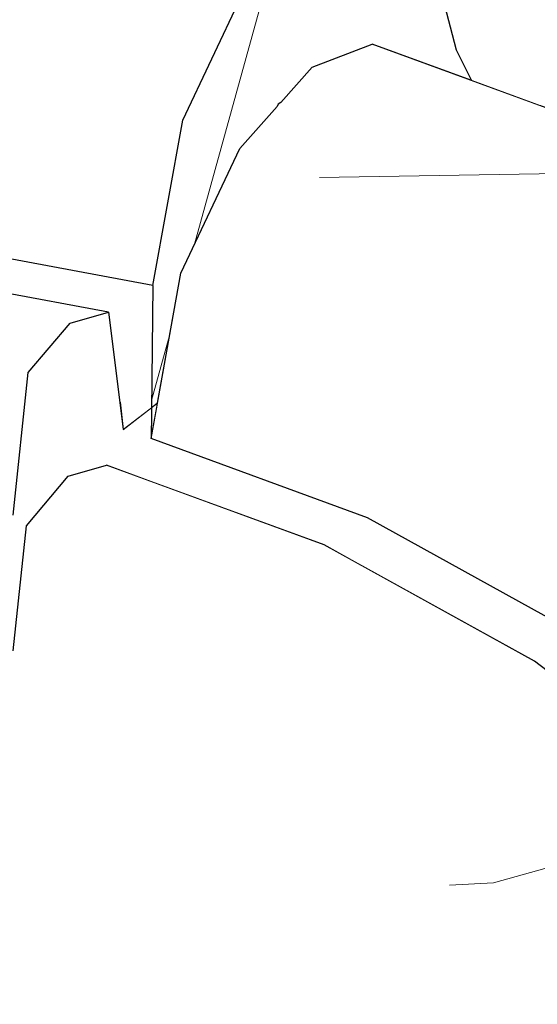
# Model space of a CAD drawing. Header units: millimetres. Extents: x -36478 to 31050, y -14811 to 11827.
# Tile 156 of 217: x -16870 to -16828, y 8946 to 9026. Entities that reach past the tile are written whole.
import ezdxf

# ---------------------------------------------------------------- set-up
doc = ezdxf.new("R2010")
doc.units = ezdxf.units.MM
doc.header["$MEASUREMENT"] = 0
doc.linetypes.add('Wipeout_Contour', pattern=[1000, 0, -1000])
doc.layers.add('Nové_Konstrukce - krov', color=7, linetype='Continuous')
doc.layers.add('Nové_Výplně - Povrchové', color=7, linetype='Continuous')

# ---------------------------------------------------------------- blocks, each defined once
blk = doc.blocks.new('*X3127')
at = {"layer": 'Nové_Výplně - Povrchové', "color": 21, "linetype": 'Continuous', "lineweight": 20, "true_color": 0xffaaaa}
for p, q in [((-16849.195, 9031.004), (-16855.552, 9007.938)), ((-16857.547, 9000.696), (-16859.052, 8995.233))]:
    blk.add_line(p, q, dxfattribs=at)
blk = doc.blocks.new('výplň_1563_1', base_point=(0, 0))
at = {"color": 254, "linetype": 'Wipeout_Contour', "lineweight": 0, "ltscale": 324870.613171}
blk.add_wipeout([(-16858.938, 9004.578), (-16859.06, 8994.65), (-16858.567, 8995.033), (-16856.667, 9005.578), (-16851.872, 9015.719), (-16848.842, 9019.125), (-16848.758, 9019.323), (-16848.549, 9019.454), (-16845.992, 9022.328), (-16841.128, 9024.192), (-16833.065, 9021.242), (-16834.298, 9023.742), (-16837.09, 9034.272), (-16840.976, 9036.64), (-16845.84, 9034.776), (-16851.719, 9028.167), (-16856.515, 9018.026)], dxfattribs=at).dxf.layer = 'Nové_Výplně - Povrchové'
at = {"layer": 'Nové_Výplně - Povrchové', "color": 21, "linetype": 'Continuous', "lineweight": 20, "true_color": 0xffaaaa}
blk.add_blockref('*X3127', (0, 0), dxfattribs=at)
blk = doc.blocks.new('výplň_1590_1', base_point=(0, 0))
at = {"color": 254, "linetype": 'Wipeout_Contour', "lineweight": 0, "ltscale": 114460.27178}
blk.add_wipeout([(-16835.955, 9029.992), (-16834.298, 9023.742), (-16833.065, 9021.242), (-16827.492, 9019.202), (-16694.595, 9122.566), (-16712.631, 9125.91)], dxfattribs=at).dxf.layer = 'Nové_Výplně - Povrchové'
blk = doc.blocks.new('výplň_1623_1', base_point=(0, 0))
at = {"color": 254, "linetype": 'Wipeout_Contour', "lineweight": 0, "ltscale": 114710.584954}
blk.add_wipeout([(-16878.652, 9008.232), (-16878.207, 9005.309), (-16862.565, 9002.409), (-16861.642, 8995.129), (-16859.06, 8994.65), (-16858.938, 9004.578)], dxfattribs=at).dxf.layer = 'Nové_Výplně - Povrchové'
blk = doc.blocks.new('výplň_1626_1', base_point=(0, 0))
at = {"color": 254, "linetype": 'Wipeout_Contour', "lineweight": 0, "ltscale": 76500.391201}
blk.add_wipeout([(-16878.652, 9008.232), (-16858.938, 9004.578), (-16856.515, 9018.026), (-16878.202, 9022.046)], dxfattribs=at).dxf.layer = 'Nové_Výplně - Povrchové'
blk = doc.blocks.new('výplň_1627_1', base_point=(0, 0))
at = {"color": 254, "linetype": 'Wipeout_Contour', "lineweight": 0, "ltscale": 57332.602192}
blk.add_wipeout([(-16848.842, 9019.125), (-16848.549, 9019.454), (-16848.758, 9019.323)], dxfattribs=at).dxf.layer = 'Nové_Výplně - Povrchové'
blk = doc.blocks.new('výplň_1642_1', base_point=(0, 0))
at = {"color": 254, "linetype": 'Wipeout_Contour', "lineweight": 0, "ltscale": 95480.118909}
blk.add_wipeout([(-16859.09, 8992.13), (-16859.133, 8988.65), (-16845.036, 8983.491), (-16842.243, 8981.947), (-16841.519, 8985.7)], dxfattribs=at).dxf.layer = 'Nové_Výplně - Povrchové'
blk = doc.blocks.new('výplň_1643_1', base_point=(0, 0))
at = {"color": 254, "linetype": 'Wipeout_Contour', "lineweight": 0, "ltscale": 95385.820697}
blk.add_wipeout([(-16841.519, 8985.7), (-16842.243, 8981.947), (-16827.93, 8974.032), (-16826.028, 8972.587), (-16824.521, 8976.3)], dxfattribs=at).dxf.layer = 'Nové_Výplně - Povrchové'
blk = doc.blocks.new('*X3289')
at = {"layer": 'Nové_Výplně - Povrchové', "color": 21, "linetype": 'Continuous', "lineweight": 20, "true_color": 0xffaaaa}
blk.add_line((-16825.941, 9013.686), (-16821.895, 9012.927), dxfattribs=at)
blk = doc.blocks.new('výplň_1644_1', base_point=(0, 0))
at = {"color": 254, "linetype": 'Wipeout_Contour', "lineweight": 0, "ltscale": 76310.141807}
blk.add_wipeout([(-16811.28, 8997.132), (-16804.719, 9003.428), (-16825.013, 9014.651), (-16831.24, 9008.169)], dxfattribs=at).dxf.layer = 'Nové_Výplně - Povrchové'
at = {"layer": 'Nové_Výplně - Povrchové', "color": 21, "linetype": 'Continuous', "lineweight": 20, "true_color": 0xffaaaa}
blk.add_blockref('*X3289', (0, 0), dxfattribs=at)
blk = doc.blocks.new('výplň_1646_1', base_point=(0, 0))
at = {"color": 254, "linetype": 'Wipeout_Contour', "lineweight": 0, "ltscale": 76318.042846}
blk.add_wipeout([(-16824.521, 8976.3), (-16818.224, 8987.974), (-16837.127, 8998.427), (-16841.519, 8985.7)], dxfattribs=at).dxf.layer = 'Nové_Výplně - Povrchové'
blk = doc.blocks.new('výplň_1648_1', base_point=(0, 0))
at = {"color": 254, "linetype": 'Wipeout_Contour', "lineweight": 0, "ltscale": 76398.195605}
blk.add_wipeout([(-16856.667, 9005.578), (-16859.09, 8992.13), (-16841.519, 8985.7), (-16837.127, 8998.427)], dxfattribs=at).dxf.layer = 'Nové_Výplně - Povrchové'
blk = doc.blocks.new('výplň_1649_1', base_point=(0, 0))
at = {"color": 254, "linetype": 'Wipeout_Contour', "lineweight": 0, "ltscale": 76317.75104}
blk.add_wipeout([(-16818.224, 8987.974), (-16811.28, 8997.132), (-16831.24, 9008.169), (-16837.127, 8998.427)], dxfattribs=at).dxf.layer = 'Nové_Výplně - Povrchové'
blk = doc.blocks.new('výplň_1651_1', base_point=(0, 0))
at = {"color": 254, "linetype": 'Wipeout_Contour', "lineweight": 0, "ltscale": 76389.078576}
blk.add_wipeout([(-16841.128, 9024.192), (-16845.992, 9022.328), (-16825.013, 9014.651), (-16820.476, 9016.635)], dxfattribs=at).dxf.layer = 'Nové_Výplně - Povrchové'
blk = doc.blocks.new('*X3305')
at = {"layer": 'Nové_Výplně - Povrchové', "color": 21, "linetype": 'Continuous', "lineweight": 20, "true_color": 0xffaaaa}
blk.add_line((-16845.432, 9013.363), (-16825.941, 9013.686), dxfattribs=at)
blk = doc.blocks.new('výplň_1652_1', base_point=(0, 0))
at = {"color": 254, "linetype": 'Wipeout_Contour', "lineweight": 0, "ltscale": 114621.385263}
blk.add_wipeout([(-16845.992, 9022.328), (-16848.549, 9019.454), (-16848.842, 9019.125), (-16851.872, 9015.719), (-16831.24, 9008.169), (-16825.013, 9014.651)], dxfattribs=at).dxf.layer = 'Nové_Výplně - Povrchové'
at = {"layer": 'Nové_Výplně - Povrchové', "color": 21, "linetype": 'Continuous', "lineweight": 20, "true_color": 0xffaaaa}
blk.add_blockref('*X3305', (0, 0), dxfattribs=at)
blk = doc.blocks.new('výplň_1654_1', base_point=(0, 0))
at = {"color": 254, "linetype": 'Wipeout_Contour', "lineweight": 0, "ltscale": 76512.925118}
blk.add_wipeout([(-16878.202, 9022.046), (-16856.515, 9018.026), (-16851.719, 9028.167), (-16874.501, 9032.391)], dxfattribs=at).dxf.layer = 'Nové_Výplně - Povrchové'
blk = doc.blocks.new('výplň_1655_1', base_point=(0, 0))
at = {"color": 254, "linetype": 'Wipeout_Contour', "lineweight": 0, "ltscale": 76404.514197}
blk.add_wipeout([(-16851.872, 9015.719), (-16856.667, 9005.578), (-16837.127, 8998.427), (-16831.24, 9008.169)], dxfattribs=at).dxf.layer = 'Nové_Výplně - Povrchové'
blk = doc.blocks.new('výplň_1670_1', base_point=(0, 0))
at = {"color": 254, "linetype": 'Wipeout_Contour', "lineweight": 0, "ltscale": 57328.734399}
blk.add_wipeout([(-16861.642, 8995.129), (-16861.355, 8992.865), (-16859.06, 8994.65)], dxfattribs=at).dxf.layer = 'Nové_Výplně - Povrchové'
blk = doc.blocks.new('výplň_1672_1', base_point=(0, 0))
at = {"color": 254, "linetype": 'Wipeout_Contour', "lineweight": 0, "ltscale": 76510.889935}
blk.add_wipeout([(-16885.768, 9005.251), (-16888.926, 9001.174), (-16869.075, 8997.494), (-16865.679, 9001.527)], dxfattribs=at).dxf.layer = 'Nové_Výplně - Povrchové'
blk = doc.blocks.new('výplň_1673_1', base_point=(0, 0))
at = {"color": 254, "linetype": 'Wipeout_Contour', "lineweight": 0, "ltscale": 76504.030324}
blk.add_wipeout([(-16882.391, 9006.085), (-16885.768, 9005.251), (-16865.679, 9001.527), (-16862.565, 9002.409)], dxfattribs=at).dxf.layer = 'Nové_Výplně - Povrchové'
blk = doc.blocks.new('výplň_1680_1', base_point=(0, 0))
at = {"color": 254, "linetype": 'Wipeout_Contour', "lineweight": 0, "ltscale": 76535.022863}
blk.add_wipeout([(-16873.089, 8971.409), (-16995.583, 8876.137), (-16981.92, 8868.581), (-16857.192, 8965.592)], dxfattribs=at).dxf.layer = 'Nové_Výplně - Povrchové'
blk = doc.blocks.new('výplň_1681_1', base_point=(0, 0))
at = {"color": 254, "linetype": 'Wipeout_Contour', "lineweight": 0, "ltscale": 114773.974401}
blk.add_wipeout([(-16857.192, 8965.592), (-16981.92, 8868.581), (-16978.839, 8866.877), (-16976.759, 8865.336), (-16968.169, 8858.811), (-16841.814, 8957.088)], dxfattribs=at).dxf.layer = 'Nové_Výplně - Povrchové'
blk = doc.blocks.new('výplň_1682_1', base_point=(0, 0))
at = {"color": 254, "linetype": 'Wipeout_Contour', "lineweight": 0, "ltscale": 95528.223713}
blk.add_wipeout([(-16841.814, 8957.088), (-16968.169, 8858.811), (-16958.891, 8851.764), (-16954.479, 8847.332), (-16827.421, 8946.155)], dxfattribs=at).dxf.layer = 'Nové_Výplně - Povrchové'
blk = doc.blocks.new('výplň_1685_1', base_point=(0, 0))
at = {"color": 254, "linetype": 'Wipeout_Contour', "lineweight": 0, "ltscale": 286881.971045}
blk.add_wipeout([(-17005.833, 8880.493), (-16998.818, 8877.926), (-16996.561, 8876.678), (-16870.308, 8974.874), (-16869.228, 8985.046), (-16865.832, 8989.079), (-16862.718, 8989.961), (-16859.133, 8988.65), (-16859.09, 8992.13), (-16858.567, 8995.033), (-16861.355, 8992.865), (-16862.565, 9002.409), (-16865.679, 9001.527), (-16869.075, 8997.494), (-16870.306, 8985.903)], dxfattribs=at).dxf.layer = 'Nové_Výplně - Povrchové'
blk = doc.blocks.new('výplň_1689_1', base_point=(0, 0))
at = {"color": 254, "linetype": 'Wipeout_Contour', "lineweight": 0, "ltscale": 76263.744041}
blk.add_wipeout([(-16824.791, 8948.201), (-16839.184, 8959.133), (-16841.814, 8957.088), (-16827.421, 8946.155)], dxfattribs=at).dxf.layer = 'Nové_Výplně - Povrchové'
blk = doc.blocks.new('*X3381')
at = {"layer": 'Nové_Výplně - Povrchové', "color": 21, "linetype": 'Continuous', "lineweight": 20, "true_color": 0xffaaaa}
for p, q in [((-16821, 8958.922), (-16831.269, 8956.015)), ((-16831.269, 8956.015), (-16834.845, 8955.838))]:
    blk.add_line(p, q, dxfattribs=at)
blk = doc.blocks.new('výplň_1690_1', base_point=(0, 0))
at = {"color": 254, "linetype": 'Wipeout_Contour', "lineweight": 0, "ltscale": 76259.788253}
blk.add_wipeout([(-16839.184, 8959.133), (-16824.791, 8948.201), (-16818.357, 8956.915), (-16834.39, 8969.093)], dxfattribs=at).dxf.layer = 'Nové_Výplně - Povrchové'
at = {"layer": 'Nové_Výplně - Povrchové', "color": 21, "linetype": 'Continuous', "lineweight": 20, "true_color": 0xffaaaa}
blk.add_blockref('*X3381', (0, 0), dxfattribs=at)
blk = doc.blocks.new('*X3383')
at = {"layer": 'Nové_Výplně - Povrchové', "color": 21, "linetype": 'Continuous', "lineweight": 20, "true_color": 0xffaaaa}
for p, q in [((-16815.15, 8961.232), (-16817.609, 8959.882)), ((-16817.609, 8959.882), (-16821, 8958.922))]:
    blk.add_line(p, q, dxfattribs=at)
blk = doc.blocks.new('výplň_1691_1', base_point=(0, 0))
at = {"color": 254, "linetype": 'Wipeout_Contour', "lineweight": 0, "ltscale": 76255.245021}
blk.add_wipeout([(-16834.39, 8969.093), (-16818.357, 8956.915), (-16814.281, 8960.572), (-16830.528, 8972.913)], dxfattribs=at).dxf.layer = 'Nové_Výplně - Povrchové'
at = {"layer": 'Nové_Výplně - Povrchové', "color": 21, "linetype": 'Continuous', "lineweight": 20, "true_color": 0xffaaaa}
blk.add_blockref('*X3383', (0, 0), dxfattribs=at)
blk = doc.blocks.new('výplň_1692_1', base_point=(0, 0))
at = {"color": 254, "linetype": 'Wipeout_Contour', "lineweight": 0, "ltscale": 76403.243088}
blk.add_wipeout([(-16870.459, 8973.455), (-16873.089, 8971.409), (-16857.192, 8965.592), (-16854.562, 8967.637)], dxfattribs=at).dxf.layer = 'Nové_Výplně - Povrchové'
blk = doc.blocks.new('výplň_1693_1', base_point=(0, 0))
at = {"color": 254, "linetype": 'Wipeout_Contour', "lineweight": 0, "ltscale": 76334.568247}
blk.add_wipeout([(-16839.184, 8959.133), (-16854.562, 8967.637), (-16857.192, 8965.592), (-16841.814, 8957.088)], dxfattribs=at).dxf.layer = 'Nové_Výplně - Povrchové'
blk = doc.blocks.new('výplň_1694_1', base_point=(0, 0))
at = {"color": 254, "linetype": 'Wipeout_Contour', "lineweight": 0, "ltscale": 76248.546795}
blk.add_wipeout([(-16811.92, 8961.871), (-16827.93, 8974.032), (-16830.528, 8972.913), (-16814.281, 8960.572)], dxfattribs=at).dxf.layer = 'Nové_Výplně - Povrchové'
blk = doc.blocks.new('výplň_1695_1', base_point=(0, 0))
at = {"color": 254, "linetype": 'Wipeout_Contour', "lineweight": 0, "ltscale": 76404.867826}
blk.add_wipeout([(-16862.718, 8989.961), (-16865.832, 8989.079), (-16847.888, 8982.512), (-16845.036, 8983.491)], dxfattribs=at).dxf.layer = 'Nové_Výplně - Povrchové'
blk = doc.blocks.new('výplň_1696_1', base_point=(0, 0))
at = {"color": 254, "linetype": 'Wipeout_Contour', "lineweight": 0, "ltscale": 76334.64646}
blk.add_wipeout([(-16854.562, 8967.637), (-16839.184, 8959.133), (-16834.39, 8969.093), (-16851.521, 8978.566)], dxfattribs=at).dxf.layer = 'Nové_Výplně - Povrchové'
blk = doc.blocks.new('výplň_1697_1', base_point=(0, 0))
at = {"color": 254, "linetype": 'Wipeout_Contour', "lineweight": 0, "ltscale": 76334.67074}
blk.add_wipeout([(-16834.39, 8969.093), (-16830.528, 8972.913), (-16847.888, 8982.512), (-16851.521, 8978.566)], dxfattribs=at).dxf.layer = 'Nové_Výplně - Povrchové'
blk = doc.blocks.new('výplň_1698_1', base_point=(0, 0))
at = {"color": 254, "linetype": 'Wipeout_Contour', "lineweight": 0, "ltscale": 76327.917391}
blk.add_wipeout([(-16830.528, 8972.913), (-16827.93, 8974.032), (-16845.036, 8983.491), (-16847.888, 8982.512)], dxfattribs=at).dxf.layer = 'Nové_Výplně - Povrchové'
blk = doc.blocks.new('výplň_1699_1', base_point=(0, 0))
at = {"color": 254, "linetype": 'Wipeout_Contour', "lineweight": 0, "ltscale": 95515.801987}
blk.add_wipeout([(-16870.308, 8974.874), (-16870.459, 8973.455), (-16854.562, 8967.637), (-16851.521, 8978.566), (-16869.228, 8985.046)], dxfattribs=at).dxf.layer = 'Nové_Výplně - Povrchové'
blk = doc.blocks.new('výplň_1700_1', base_point=(0, 0))
at = {"color": 254, "linetype": 'Wipeout_Contour', "lineweight": 0, "ltscale": 76411.677282}
blk.add_wipeout([(-16865.832, 8989.079), (-16869.228, 8985.046), (-16851.521, 8978.566), (-16847.888, 8982.512)], dxfattribs=at).dxf.layer = 'Nové_Výplně - Povrchové'
blk = doc.blocks.new('výplň_1711_1', base_point=(0, 0))
at = {"color": 254, "linetype": 'Wipeout_Contour', "lineweight": 0, "ltscale": 76502.341519}
blk.add_wipeout([(-16888.342, 8989.246), (-16870.306, 8985.903), (-16869.075, 8997.494), (-16888.926, 9001.174)], dxfattribs=at).dxf.layer = 'Nové_Výplně - Povrchové'

msp = doc.modelspace()

# ---------------------------------------------------------------- block references
at = {"layer": 'Nové_Výplně - Povrchové', "color": 21, "linetype": 'Continuous', "lineweight": 20, "true_color": 0xffaaaa}
for name in ['výplň_1563_1', 'výplň_1644_1', 'výplň_1642_1', 'výplň_1680_1']:
    msp.add_blockref(name, (0, 0), dxfattribs=at)

# ---------------------------------------------------------------- next in the draw order: block references
for name in ['výplň_1590_1', 'výplň_1627_1', 'výplň_1623_1', 'výplň_1643_1', 'výplň_1681_1']:
    msp.add_blockref(name, (0, 0), dxfattribs=at)

# ---------------------------------------------------------------- next in the draw order: block references
for name in ['výplň_1651_1', 'výplň_1626_1', 'výplň_1646_1', 'výplň_1682_1']:
    msp.add_blockref(name, (0, 0), dxfattribs=at)

# ---------------------------------------------------------------- next in the draw order: linework, layer by layer
at = {"layer": 'Nové_Konstrukce - krov', "color": 1, "linetype": 'Continuous', "lineweight": 25}
msp.add_line((-16837.09, 9034.272), (-16834.298, 9023.742), dxfattribs=at)

# ---------------------------------------------------------------- next in the draw order: block references
at = {"layer": 'Nové_Výplně - Povrchové', "color": 21, "linetype": 'Continuous', "lineweight": 20, "true_color": 0xffaaaa}
for name in ['výplň_1672_1', 'výplň_1648_1', 'výplň_1689_1']:
    msp.add_blockref(name, (0, 0), dxfattribs=at)

# ---------------------------------------------------------------- next in the draw order: block references
for name in ['výplň_1649_1', 'výplň_1673_1', 'výplň_1670_1', 'výplň_1690_1']:
    msp.add_blockref(name, (0, 0), dxfattribs=at)

# ---------------------------------------------------------------- next in the draw order: linework, layer by layer
at = {"layer": 'Nové_Konstrukce - krov', "color": 1, "linetype": 'Continuous', "lineweight": 25}
msp.add_line((-16858.938, 9004.578), (-16878.652, 9008.232), dxfattribs=at)

# ---------------------------------------------------------------- next in the draw order: block references
at = {"layer": 'Nové_Výplně - Povrchové', "color": 21, "linetype": 'Continuous', "lineweight": 20, "true_color": 0xffaaaa}
for name in ['výplň_1652_1', 'výplň_1685_1', 'výplň_1691_1']:
    msp.add_blockref(name, (0, 0), dxfattribs=at)

# ---------------------------------------------------------------- next in the draw order: linework, layer by layer
at = {"layer": 'Nové_Konstrukce - krov', "color": 1, "linetype": 'Continuous', "lineweight": 25}
for p, q in [((-16845.992, 9022.328), (-16841.128, 9024.192)), ((-16820.476, 9016.635), (-16841.128, 9024.192)), ((-16834.298, 9023.742), (-16833.065, 9021.242)), ((-16848.549, 9019.454), (-16845.992, 9022.328)), ((-16848.758, 9019.323), (-16848.842, 9019.125)), ((-16848.549, 9019.454), (-16848.758, 9019.323)), ((-16862.565, 9002.409), (-16882.391, 9006.085)), ((-16858.938, 9004.578), (-16859.09, 8992.13)), ((-16865.679, 9001.527), (-16862.565, 9002.409)), ((-16862.565, 9002.409), (-16861.355, 8992.865)), ((-16861.355, 8992.865), (-16858.567, 8995.033))]:
    msp.add_line(p, q, dxfattribs=at)

# ---------------------------------------------------------------- next in the draw order: block references
at = {"layer": 'Nové_Výplně - Povrchové', "color": 21, "linetype": 'Continuous', "lineweight": 20, "true_color": 0xffaaaa}
for name in ['výplň_1654_1', 'výplň_1655_1', 'výplň_1695_1', 'výplň_1694_1', 'výplň_1692_1']:
    msp.add_blockref(name, (0, 0), dxfattribs=at)

# ---------------------------------------------------------------- next in the draw order: linework, layer by layer
at = {"layer": 'Nové_Konstrukce - krov', "color": 1, "linetype": 'Continuous', "lineweight": 25}
for p, q in [((-16856.515, 9018.026), (-16851.719, 9028.167)), ((-16851.872, 9015.719), (-16848.842, 9019.125)), ((-16858.938, 9004.578), (-16856.515, 9018.026)), ((-16856.667, 9005.578), (-16851.872, 9015.719)), ((-16859.09, 8992.13), (-16856.667, 9005.578))]:
    msp.add_line(p, q, dxfattribs=at)

# ---------------------------------------------------------------- next in the draw order: block references
at = {"layer": 'Nové_Výplně - Povrchové', "color": 21, "linetype": 'Continuous', "lineweight": 20, "true_color": 0xffaaaa}
msp.add_blockref('výplň_1693_1', (0, 0), dxfattribs=at)

# ---------------------------------------------------------------- next in the draw order: block references
msp.add_blockref('výplň_1696_1', (0, 0), dxfattribs=at)

# ---------------------------------------------------------------- next in the draw order: block references
msp.add_blockref('výplň_1697_1', (0, 0), dxfattribs=at)

# ---------------------------------------------------------------- next in the draw order: block references
for name in ['výplň_1699_1', 'výplň_1698_1']:
    msp.add_blockref(name, (0, 0), dxfattribs=at)

# ---------------------------------------------------------------- next in the draw order: linework, layer by layer
at = {"layer": 'Nové_Konstrukce - krov', "color": 1, "linetype": 'Continuous', "lineweight": 25}
for p, q in [((-16824.521, 8976.3), (-16841.519, 8985.7)), ((-16827.93, 8974.032), (-16845.036, 8983.491)), ((-16811.92, 8961.871), (-16827.93, 8974.032))]:
    msp.add_line(p, q, dxfattribs=at)

# ---------------------------------------------------------------- next in the draw order: block references
at = {"layer": 'Nové_Výplně - Povrchové', "color": 21, "linetype": 'Continuous', "lineweight": 20, "true_color": 0xffaaaa}
msp.add_blockref('výplň_1700_1', (0, 0), dxfattribs=at)

# ---------------------------------------------------------------- next in the draw order: linework, layer by layer
at = {"layer": 'Nové_Konstrukce - krov', "color": 1, "linetype": 'Continuous', "lineweight": 25}
for p, q in [((-16841.519, 8985.7), (-16859.09, 8992.13)), ((-16865.832, 8989.079), (-16862.718, 8989.961)), ((-16845.036, 8983.491), (-16862.718, 8989.961)), ((-16870.308, 8974.874), (-16869.228, 8985.046))]:
    msp.add_line(p, q, dxfattribs=at)

# ---------------------------------------------------------------- next in the draw order: block references
at = {"layer": 'Nové_Výplně - Povrchové', "color": 21, "linetype": 'Continuous', "lineweight": 20, "true_color": 0xffaaaa}
msp.add_blockref('výplň_1711_1', (0, 0), dxfattribs=at)

# ---------------------------------------------------------------- next in the draw order: linework, layer by layer
at = {"layer": 'Nové_Konstrukce - krov', "color": 1, "linetype": 'Continuous', "lineweight": 25}
for p, q in [((-16869.075, 8997.494), (-16865.679, 9001.527)), ((-16870.306, 8985.903), (-16869.075, 8997.494)), ((-16869.228, 8985.046), (-16865.832, 8989.079))]:
    msp.add_line(p, q, dxfattribs=at)

doc.saveas('drawing.dxf')
